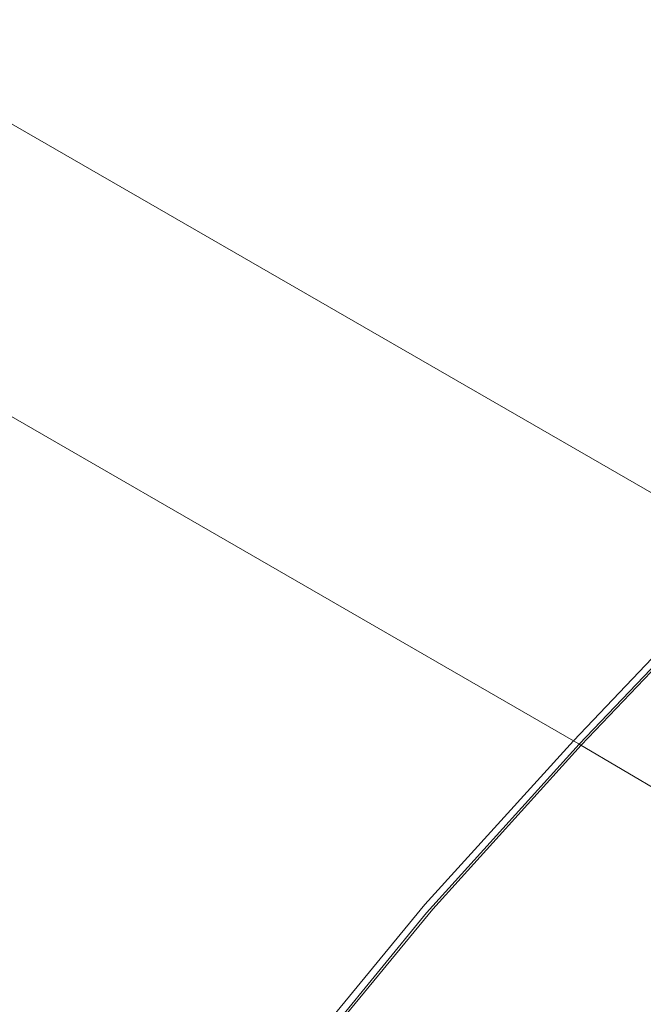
# Model space of a CAD drawing. Header units: millimetres. Extents: x 3 to 207, y 3 to 294.
# Tile 29 of 61: x 180.06 to 186.48, y 93.24 to 103.38. Entities that reach past the tile are written whole.
import ezdxf

# ---------------------------------------------------------------- set-up
doc = ezdxf.new("R2010")
doc.units = ezdxf.units.MM
doc.layers.add('1', color=7, linetype='CONTINUOUS', true_color=0xffffff)

msp = doc.modelspace()

# ---------------------------------------------------------------- linework, layer by layer
at = {"layer": '1', "color": 252, "linetype": 'Continuous', "lineweight": 13}
for p, q in [((163.933426, 108.548508), (185.762024, 95.955132)), ((175.751038, 104.74929), (187.61702, 97.903549)), ((185.762024, 95.955132), (185.842514, 95.908699)), ((188.139236, 94.551193), (185.822372, 95.919617))]:
    msp.add_line(p, q, dxfattribs=at)
at = {"layer": '1', "color": 252, "linetype": 'Continuous', "lineweight": 18}
for p, q in [((187.61702, 97.903549), (185.762024, 95.955132)), ((187.61702, 97.903549), (185.762024, 95.955132)), ((187.677383, 97.868042), (185.822372, 95.919617)), ((185.842514, 95.908699), (187.69751, 97.857117)), ((185.762024, 95.955132), (184.232712, 94.2659)), ((185.762024, 95.955132), (184.232712, 94.2659)), ((185.822372, 95.919617), (184.249893, 94.180313)), ((184.313187, 94.219475), (185.842514, 95.908699)), ((184.232712, 94.2659), (182.718155, 92.427353)), ((184.232712, 94.2659), (182.718155, 92.427353)), ((184.249893, 94.180313), (182.693542, 92.283653)), ((182.79863, 92.380928), (184.313187, 94.219475))]:
    msp.add_line(p, q, dxfattribs=at)

doc.saveas('drawing.dxf')
